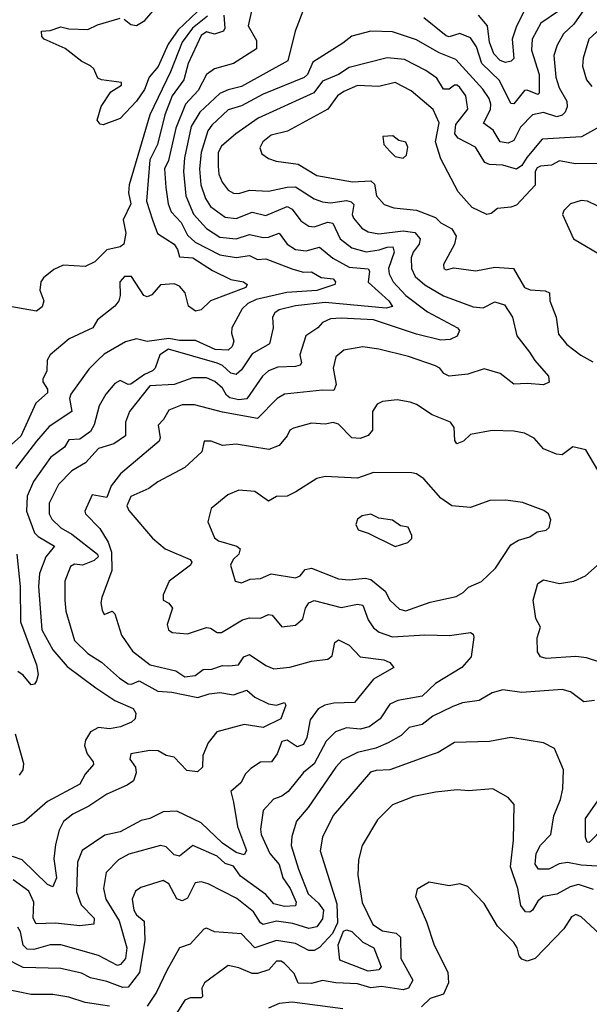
# Model space of a CAD drawing. Extents: x 1921360 to 2014538, y 768294 to 907744.
# Tile 81 of 256: x 1988852 to 1990966, y 776006 to 779658. Entities that reach past the tile are written whole.
import ezdxf

# ---------------------------------------------------------------- set-up
doc = ezdxf.new("R2010")
doc.units = 0

msp = doc.modelspace()

# ---------------------------------------------------------------- linework, layer by layer
at = {"layer": '0CON10XD'}
for points in [[(1989557.7, 779732.3), (1989439.8, 779620.2), (1989402.7, 779567.3), (1989365.4, 779484.6), (1989332.9, 779445), (1989315, 779398.5), (1989285, 779355.6), (1989225, 779291.2), (1989161.7, 779268.3), (1989150.6, 779270.6), (1989140, 779285), (1989154.5, 779335.5), (1989190.3, 779389.7), (1989230, 779415), (1989230, 779425), (1989155.8, 779434.2), (1989141.5, 779441.5), (1989127.1, 779475), (1989115, 779486.8), (1989082.4, 779502.4), (1989020.9, 779550.8), (1988943.3, 779585), (1988934, 779595), (1988932.9, 779615), (1988965, 779618.1), (1989005, 779631.7), (1989035, 779624.5), (1989105, 779621.9), (1989141.1, 779638.9), (1989225, 779663.2)], [(1989239.8, 779659.8), (1989265, 779640), (1989285, 779636.2), (1989316.7, 779655), (1989368, 779715)], [(1989609.6, 779675), (1989613.6, 779626.4), (1989607.8, 779615), (1989575, 779604.7), (1989545, 779613.3), (1989525, 779599.2), (1989477.7, 779495), (1989460.8, 779435), (1989417.5, 779375), (1989390.3, 779305), (1989363.2, 779195), (1989335, 779138.2), (1989323.1, 778985), (1989345.2, 778915), (1989363.9, 778865), (1989425.5, 778825), (1989438.1, 778805), (1989445, 778777.9), (1989495, 778774.5), (1989567.7, 778727.7), (1989635, 778694.1), (1989681.9, 778685), (1989695.6, 778675), (1989691.2, 778665), (1989560, 778615), (1989525, 778581.4), (1989505, 778576.9), (1989478.7, 778595), (1989466.6, 778645), (1989445, 778669.1), (1989425, 778677.5), (1989375, 778674.7), (1989342.4, 778637.6), (1989325, 778629.2), (1989313.3, 778635), (1989266.5, 778705), (1989241.1, 778705), (1989223.9, 778685), (1989225.5, 778635), (1989220, 778615), (1989204.7, 778595.3), (1989140.6, 778545), (1989123.1, 778515), (1989035.8, 778474.2), (1988965, 778414.5), (1988954.6, 778395), (1988952.2, 778355), (1988938.1, 778325), (1988938, 778315), (1988955, 778287.8), (1988955, 778273.6), (1988911.4, 778235), (1988856.4, 778113.6), (1988695, 777971.4)], [(1989908.9, 779705), (1989874.5, 779615), (1989847.3, 779505), (1989675, 779409.6), (1989625, 779398), (1989595, 779383.5), (1989520, 779315), (1989488.4, 779261.6), (1989463.4, 779145), (1989459.6, 779095), (1989468.6, 779005), (1989496.7, 778936.7), (1989545, 778882.9), (1989595, 778851.1), (1989655, 778845.5), (1989705, 778861.4), (1989755, 778850), (1989775, 778851), (1989815, 778865.8), (1989845, 778825.3), (1989875, 778805.7), (1989915, 778800.9), (1989965, 778814.3), (1990013.6, 778773.6), (1990075, 778739.3), (1990145, 778733.8), (1990149.8, 778725), (1990145, 778684.7), (1990221.8, 778615), (1990235, 778594.3), (1990211.7, 778588.3), (1989985, 778608.9), (1989875, 778596.5), (1989815, 778581), (1989799.3, 778570.7), (1989790, 778555), (1989792, 778515), (1989778.8, 778455), (1989715, 778418.1), (1989675, 778358.9), (1989655, 778342.1), (1989635, 778346.6), (1989605, 778374.5), (1989585, 778383.3), (1989404.7, 778435.3), (1989372.4, 778415), (1989354.9, 778365.1), (1989345.1, 778354.9), (1989315, 778341.2), (1989265, 778305.4), (1989254.5, 778304.5), (1989225, 778319.5), (1989205, 778308.8), (1989171.3, 778268.7), (1989146.5, 778225), (1989127.9, 778155), (1989115, 778130.8), (1989075, 778102.1), (1989035, 778099.1), (1989018, 778072), (1988966.2, 778033.8), (1988903.4, 777945), (1988879.7, 777890.3), (1988877.3, 777835), (1988907.6, 777755), (1988920.4, 777740.4), (1988980.8, 777705), (1988949.7, 777665), (1988926.2, 777603.8), (1988921.7, 777555), (1988933.8, 777395), (1988975, 777320), (1989028, 777258), (1989135, 777179.3), (1989205, 777132.2), (1989272.6, 777102.6), (1989283.4, 777085), (1989280.4, 777065), (1989267.4, 777052.6), (1989225.6, 777034.4), (1989185, 777027.8), (1989145, 777031.9), (1989115, 777016.2), (1989095.9, 776985), (1989092.6, 776965), (1989102, 776935), (1989125.3, 776905), (1989126.4, 776895), (1989095, 776859.6), (1989075, 776822.5), (1988955, 776757.6), (1988868.1, 776681.9), (1988805, 776662)], [(1990945, 779694.2), (1990908.7, 779641.3), (1990870, 779605), (1990846.4, 779563.6), (1990834.3, 779525), (1990841.9, 779445), (1990853.5, 779405), (1990881.6, 779355), (1990883.4, 779335), (1990875.8, 779315), (1990865, 779303.8), (1990845, 779297.9), (1990795, 779313.1), (1990755, 779304.7), (1990710.4, 779259.6), (1990685, 779210), (1990665, 779199.6), (1990635, 779204.2), (1990608.3, 779248.3), (1990573.5, 779273.5), (1990598.5, 779325), (1990600.5, 779345), (1990594.3, 779365), (1990570.6, 779400.6), (1990470.1, 779510.1), (1990408.8, 779535), (1990325, 779582.5), (1990235, 779613.2), (1990154.7, 779615.3), (1990085, 779596.1), (1990050.7, 779570.7), (1989940, 779500), (1989919.5, 779455), (1989907, 779443), (1989755, 779381.5), (1989675, 779338.1), (1989625, 779323), (1989565, 779266.3), (1989550.7, 779245), (1989525.5, 779165), (1989519.3, 779105), (1989524.8, 779045), (1989541.2, 778995), (1989560, 778965), (1989615, 778925.2), (1989655, 778920.4), (1989715, 778944.3), (1989765, 778931.6), (1989845, 778964.8), (1989863.1, 778955), (1989895, 778911.1), (1989925, 778891.6), (1989945, 778889.7), (1989995, 778906.3), (1990013.4, 778903.4), (1990041.7, 778845), (1990085, 778811.6), (1990137.2, 778797.2), (1990185.6, 778804.4), (1990215, 778814.6), (1990236.9, 778815), (1990241, 778795), (1990220.4, 778735), (1990223, 778715), (1990238.3, 778685), (1990284.8, 778635), (1990365, 778573.6), (1990476, 778515), (1990484.1, 778505), (1990475.7, 778484.3), (1990449, 778471), (1990415, 778469.4), (1990325, 778491.9), (1990165, 778544.1), (1990045, 778550.9), (1990005, 778547.7), (1989975.6, 778535), (1989958.9, 778515), (1989913.2, 778485), (1989891.9, 778415), (1989897.1, 778385), (1989893.1, 778376.9), (1989875, 778371), (1989810.5, 778369.5), (1989774.8, 778355.2), (1989752.7, 778335), (1989695, 778251.9), (1989665, 778247.2), (1989632.3, 778255), (1989619.6, 778265), (1989605, 778290.8), (1989575.7, 778315.7), (1989545, 778328.8), (1989495, 778329.6), (1989425, 778304.1), (1989335, 778299.8), (1989259, 778205), (1989245.3, 778165), (1989245.2, 778114.7), (1989200.8, 778085), (1989145, 778066.8), (1989095.9, 778014.1), (1989045.3, 777985), (1988995.8, 777934.2), (1988961.2, 777865), (1988961.8, 777825), (1988971.2, 777805), (1989005, 777772.9), (1989045, 777749.4), (1989140.9, 777675), (1989143.3, 777665), (1989128.7, 777651.3), (1989085, 777634.8), (1989055, 777638.1), (1989040.6, 777629.4), (1989019.5, 777575), (1989019.3, 777505), (1989023.5, 777463.5), (1989055.3, 777355), (1989105, 777306.6), (1989156.1, 777275), (1989222.2, 777215), (1989255, 777194.7), (1989266.4, 777193.6), (1989295, 777205.4), (1989365, 777166.9), (1989416.5, 777163.5), (1989513.5, 777143.5), (1989555, 777157.8), (1989595, 777162.5), (1989645, 777153.7), (1989695, 777170.5), (1989724.6, 777144.6), (1989775, 777120), (1989805, 777115.4), (1989835, 777125.6), (1989840, 777115), (1989821.2, 777065), (1989755, 777032.5), (1989685, 777043.3), (1989584, 777016), (1989550.8, 776975), (1989532.1, 776927.9), (1989529.8, 776885), (1989511.7, 776868.3), (1989472.8, 776872.9), (1989425, 776921.9), (1989395, 776928.1), (1989366, 776946), (1989335, 776947.3), (1989265, 776935.2), (1989260.6, 776915), (1989281.8, 776885), (1989283.8, 776863.8), (1989273.8, 776835), (1989251, 776819), (1989175.7, 776785), (1989109.2, 776740.8), (1989048.7, 776711.3), (1989015, 776683.5), (1988998.5, 776651.5), (1988985, 776598.8), (1988979.4, 776545), (1988988.4, 776475), (1988975, 776441.1), (1988955, 776449.6), (1988861.1, 776541.1), (1988825, 776553.9)], [(1989714, 779696), (1989699.2, 779635), (1989731, 779581), (1989730.6, 779549.4), (1989645.6, 779495), (1989575, 779475.3), (1989545.3, 779455), (1989514.9, 779395.1), (1989467.6, 779345), (1989431.4, 779255), (1989404.2, 779135.8), (1989390, 779105), (1989394.4, 779035), (1989403.4, 778975), (1989414.1, 778945), (1989451.6, 778905), (1989475, 778858.3), (1989502.7, 778832.7), (1989595, 778786.2), (1989655, 778775.5), (1989705, 778782.9), (1989735, 778768.6), (1989765, 778771), (1989865, 778732.3), (1989905, 778721.9), (1989935, 778722.4), (1989971.2, 778701.2), (1990015, 778696.2), (1990024.3, 778685), (1990021.4, 778675), (1989955, 778652.9), (1989843.8, 778646.2), (1989730, 778620), (1989698.7, 778605), (1989677.3, 778585), (1989639.6, 778515), (1989638.5, 778495), (1989647.2, 778465), (1989640.7, 778445), (1989625, 778431.6), (1989577.1, 778435), (1989505, 778468.2), (1989445, 778468.4), (1989405, 778475.6), (1989325, 778463.8), (1989285, 778474.3), (1989245, 778463.2), (1989165, 778417.1), (1989143.8, 778396.2), (1989108.4, 778361.6), (1989041.3, 778268.7), (1989037.4, 778252.6), (1989045.2, 778204.8), (1988961.2, 778148.8), (1988914.8, 778095), (1988836.8, 777993.2)], [(1990850.7, 779689.3), (1990785.3, 779645), (1990753.8, 779585), (1990751.5, 779545), (1990779.5, 779455), (1990780, 779385), (1990775, 779380.4), (1990735, 779396.9), (1990725, 779395.3), (1990685, 779345.3), (1990675, 779347.3), (1990632.2, 779432.2), (1990566.4, 779495), (1990546.6, 779556.6), (1990525, 779590.4), (1990485, 779606.5), (1990445, 779594.8), (1990435, 779598.1), (1990351.2, 779665)], [(1990725, 779692.4), (1990695, 779634), (1990679.2, 779585), (1990686, 779514), (1990675.7, 779504.3), (1990655, 779499.6), (1990635, 779506.5), (1990610.8, 779530.8), (1990595.6, 779575), (1990588, 779635), (1990555, 779674.1)], [(1989549.5, 779670.5), (1989493.5, 779626.5), (1989455.1, 779575), (1989411.2, 779465), (1989334.6, 779305), (1989258.1, 779045), (1989255.3, 779015), (1989264.4, 778975), (1989236.2, 778915), (1989245.4, 778865.4), (1989238.6, 778825), (1989225, 778815.6), (1989175, 778804.2), (1989130.3, 778759.7), (1989095, 778742), (1989013.2, 778746.8), (1988978.7, 778731.3), (1988940, 778700), (1988931.1, 778685), (1988926.5, 778655), (1988941.6, 778615), (1988935, 778592.9), (1988915, 778576.5), (1988795, 778597.5)], [(1991025, 779640.6), (1990963.9, 779585), (1990942.5, 779515), (1990939.8, 779485), (1990954.7, 779435), (1990975, 779409.6)], [(1991047.7, 779285), (1990936.1, 779223.9), (1990790.8, 779215), (1990733.5, 779146.5), (1990715, 779117.1), (1990695, 779103.8), (1990645, 779118.2), (1990595, 779121.1), (1990577.8, 779127.8), (1990543.6, 779185), (1990478.6, 779218.6), (1990466.5, 779235), (1990470.9, 779269.1), (1990515.3, 779325.3), (1990507.8, 779375), (1990485, 779405.8), (1990475, 779415.2), (1990465, 779415.2), (1990445, 779400.7), (1990425, 779400), (1990400.3, 779440.3), (1990358.8, 779468.8), (1990280.1, 779510.1), (1990215, 779516.2), (1990075, 779480), (1990035, 779454), (1989975, 779430.2), (1989943.8, 779386.2), (1989736.9, 779293.1), (1989653.9, 779235), (1989601.2, 779188.8), (1989588.9, 779165), (1989588.4, 779115), (1989590.8, 779085), (1989603.2, 779055), (1989625, 779025.3), (1989645, 779014.7), (1989665, 779013.3), (1989705, 779025.7), (1989775, 779022.3), (1989845, 779037.2), (1989875, 779037.4), (1989945, 778993.2), (1989975, 778982), (1990005, 778978), (1990065, 778987.6), (1990082.5, 778982.5), (1990091.9, 778971.9), (1990086.1, 778935), (1990091.1, 778921.1), (1990121.1, 778885), (1990145, 778871.1), (1990185, 778864.1), (1990275, 778874.2), (1990318.2, 778868.2), (1990338.3, 778845), (1990334.2, 778825), (1990311.7, 778795), (1990304.8, 778775), (1990305.8, 778735), (1990319.1, 778705), (1990355, 778674.7), (1990425, 778633.7), (1990535, 778592.7), (1990571.3, 778588.7), (1990615, 778611.3), (1990650.5, 778600.5), (1990680.5, 778555), (1990696.2, 778485), (1990743.5, 778425), (1990763.3, 778393.3), (1990814.5, 778335), (1990816.4, 778313.6), (1990796, 778304), (1990735, 778308.8), (1990685, 778305.4), (1990635, 778345.3), (1990575, 778362.2), (1990515, 778342.7), (1990445, 778335.9), (1990425.6, 778345), (1990410.4, 778365), (1990395, 778373.8), (1990295, 778408.7), (1990185, 778436.2), (1990125, 778444.1), (1990055, 778431.5), (1990025, 778407.1), (1990015.5, 778365), (1990026.8, 778305), (1990017.7, 778282.3), (1989975, 778284.2), (1989835, 778269.2), (1989807.4, 778252.6), (1989735, 778178.6), (1989605, 778202.4), (1989500.2, 778229.8), (1989455, 778228.7), (1989405, 778210), (1989386.2, 778175), (1989366.4, 778153.6), (1989373.7, 778106.3), (1989369.6, 778095), (1989226.2, 777973.8), (1989191.4, 777928.6), (1989175, 777886), (1989121.2, 777895), (1989093.7, 777835), (1989096.1, 777825), (1989149.9, 777769.9), (1989179.9, 777719.9), (1989192.6, 777682.6), (1989194.3, 777615), (1989156.9, 777515), (1989153.1, 777495), (1989157.6, 777467.6), (1989165, 777452), (1989195, 777463.8), (1989205, 777453.8), (1989229.3, 777375), (1989271.2, 777315), (1989335.8, 777265), (1989432, 777242), (1989465, 777220.6), (1989503.3, 777225), (1989532.3, 777247.7), (1989565, 777248.9), (1989605, 777262.4), (1989628.6, 777261.4), (1989664.2, 777265), (1989684.3, 777295), (1989705, 777303.1), (1989765, 777262.1), (1989795, 777250), (1989855, 777256.6), (1989935, 777278.4), (1989995, 777286.1), (1990012, 777298), (1990021.9, 777348.1), (1990035, 777357.5), (1990075, 777337.5), (1990115, 777294), (1990202.9, 777282.9), (1990225, 777273.1), (1990240, 777255), (1990165, 777211.3), (1990094.7, 777125.3), (1990017.7, 777122.3), (1989984.4, 777115), (1989959, 777101), (1989929.6, 777060.4), (1989918, 776995), (1989905, 776968.8), (1989881.1, 776961.1), (1989845, 776985.2), (1989825, 776980.6), (1989807.1, 776935), (1989785.8, 776905), (1989745, 776903.6), (1989709.2, 776880.8), (1989690, 776860), (1989672.5, 776827.5), (1989635.5, 776795), (1989644.8, 776754.8), (1989660.5, 776665), (1989693.3, 776576.7), (1989685, 776560.6), (1989655, 776569.1), (1989605, 776603.5), (1989525, 776678.3), (1989435, 776722.1), (1989385, 776720), (1989335, 776694.2), (1989302.7, 776687.3), (1989225, 776644.8), (1989167.4, 776632.6), (1989084, 776576), (1989066.6, 776533.4), (1989062.3, 776422.3), (1989079.8, 776375), (1989128.4, 776325), (1989127.4, 776302.6), (1989075, 776296.6), (1988985, 776306.6), (1988913.7, 776303.7), (1988901.9, 776325), (1988904.7, 776385), (1988886.3, 776425), (1988827.3, 776467.3)], [(1990995, 779124.2), (1990913.6, 779123.6), (1990855, 779134.7), (1990825, 779117.8), (1990785, 779114.7), (1990771.8, 779108.2), (1990765.2, 779095), (1990765, 779044.6), (1990695, 778970.3), (1990675, 778962.1), (1990625, 778957.5), (1990601.4, 778938.6), (1990585, 778935.5), (1990531.3, 778961.3), (1990479.4, 779019.4), (1990415, 779141.5), (1990395.4, 779204.6), (1990407.9, 779275), (1990386.6, 779325), (1990304.5, 779394.5), (1990244.8, 779424.8), (1990185, 779410.5), (1990105, 779413.9), (1990055, 779391.2), (1990031.6, 779375), (1989995, 779326.2), (1989845.9, 779244.1), (1989785, 779229), (1989753.9, 779205), (1989742.9, 779182.9), (1989750.4, 779160.4), (1989775, 779142.5), (1989803.2, 779133.2), (1989885, 779122.2), (1989955, 779080), (1990086.9, 779056.9), (1990155, 779059.7), (1990168.1, 779048.1), (1990176.2, 779005), (1990205, 778972.5), (1990240.1, 778960.1), (1990325, 778951.2), (1990395, 778924.6), (1990415, 778903.8), (1990455, 778881.8), (1990471.1, 778855), (1990465.4, 778825), (1990425, 778750), (1990425.8, 778735), (1990435, 778730), (1990463.1, 778736.9), (1990545, 778726.1), (1990615, 778740.4), (1990684.7, 778734.7), (1990725.5, 778665), (1990745.6, 778655.6), (1990801.9, 778651.9), (1990817.8, 778645), (1990819.6, 778615), (1990842.1, 778555), (1990851.1, 778491.1), (1990882.4, 778452.4), (1990933.6, 778413.6), (1990979.1, 778389.1)], [(1990275, 779143.8), (1990286.7, 779155), (1990292, 779185), (1990285, 779203.8), (1990259.3, 779209.3), (1990236.4, 779226.4), (1990200, 779225), (1990203.3, 779195), (1990225, 779170), (1990245, 779150), (1990275, 779143.8)], [(1990995, 778967.3), (1990959.2, 778985), (1990935, 778987.2), (1990895.8, 778975), (1990870.5, 778949.5), (1990866, 778935), (1990906.7, 778845), (1991025, 778776)], [(1990997.4, 777987.4), (1990952.3, 778062.3), (1990905, 778074), (1990865, 778043.8), (1990843.9, 778046.1), (1990795.4, 778065.4), (1990761.2, 778105), (1990725, 778123.8), (1990685, 778132), (1990605, 778134.4), (1990525, 778118.8), (1990498.8, 778095), (1990474.3, 778084.3), (1990466.8, 778096.8), (1990464.1, 778145), (1990450.7, 778165), (1990381.9, 778191.9), (1990325, 778230.6), (1990300.8, 778239.2), (1990252.8, 778247.2), (1990198.3, 778241.7), (1990178.3, 778231.7), (1990161.4, 778205), (1990160.8, 778135), (1990144.6, 778115.4), (1990115, 778104), (1990085, 778106.9), (1990035, 778157.7), (1990015, 778163.2), (1989985, 778158), (1989935, 778161.8), (1989867.8, 778142.2), (1989854.6, 778135.4), (1989845, 778114.2), (1989815, 778078.9), (1989776.8, 778063.2), (1989655, 778082.9), (1989605, 778078.5), (1989562.5, 778095), (1989536.7, 778095), (1989527.5, 778055), (1989465, 777996.4), (1989365, 777943.1), (1989331.5, 777918.5), (1989265, 777889.6), (1989250, 777855), (1989257.1, 777837.1), (1989345, 777734.6), (1989392.2, 777695), (1989484.4, 777655), (1989490.9, 777645), (1989485.9, 777634.1), (1989406.4, 777575), (1989384, 777525), (1989384, 777505), (1989405, 777493.1), (1989418.5, 777475), (1989399.4, 777415), (1989404.4, 777395), (1989417.5, 777385), (1989475, 777380), (1989545, 777402.7), (1989560.5, 777400.5), (1989585, 777385.3), (1989601.2, 777385), (1989678.3, 777431.7), (1989705, 777439.7), (1989745, 777438.4), (1989775, 777451.6), (1989788.9, 777448.9), (1989825, 777405.5), (1989875, 777412.2), (1989902.2, 777435), (1989912.8, 777475), (1989924.6, 777495), (1989945, 777504), (1990045, 777476.9), (1990105, 777490), (1990125, 777486.7), (1990145, 777431.9), (1990165, 777402.1), (1990186.1, 777386.1), (1990235, 777369.2), (1990355, 777376.5), (1990446.7, 777373.3), (1990525, 777384.4), (1990535, 777378), (1990537.1, 777367.1), (1990526.9, 777295), (1990492.2, 777255), (1990394.5, 777195.5), (1990345, 777148.9), (1990255, 777132.6), (1990225, 777119.1), (1990189.3, 777065), (1990148.9, 777035), (1990115, 777025.8), (1990065, 777031), (1990024.1, 777015.9), (1989988.8, 776981.2), (1989945, 776898), (1989904.8, 776865.2), (1989848.8, 776795), (1989825, 776777.7), (1989793.6, 776766.4), (1989755.4, 776725), (1989745.2, 776655.3), (1989748.4, 776635), (1989779.6, 776565), (1989814.4, 776524.4), (1989828.8, 776475), (1989856.1, 776435), (1989877.6, 776385), (1989875, 776370.5), (1989835, 776368.3), (1989795, 776378.7), (1989765, 776413), (1989671.5, 776481.5), (1989645, 776518.2), (1989615, 776527.8), (1989585, 776555.1), (1989495, 776595.2), (1989445, 776555.4), (1989425, 776559.6), (1989395, 776589.1), (1989375, 776594.7), (1989257, 776563), (1989219, 776541), (1989172.7, 776495), (1989162.5, 776435), (1989172.1, 776395), (1989221, 776315), (1989249.4, 776215), (1989245.1, 776174.9), (1989226.6, 776153.4), (1989215, 776149.4), (1989145, 776187.2), (1989005, 776225.7), (1988965, 776225.6), (1988905, 776208.7), (1988879.8, 776209.8), (1988865.2, 776225), (1988855.6, 776275), (1988845, 776292.1)], [(1990285, 777464.8), (1990375, 777497.8), (1990471.7, 777518.3), (1990497.4, 777532.6), (1990517.2, 777552.8), (1990565, 777574.5), (1990617, 777623), (1990675, 777710), (1990702.7, 777727.3), (1990745, 777739.6), (1990771.6, 777758.4), (1990805.5, 777764.5), (1990816.1, 777773.9), (1990823, 777803), (1990814.5, 777825), (1990797.4, 777837.4), (1990717.3, 777867.3), (1990656.2, 777876.2), (1990595.9, 777874.1), (1990525, 777848.1), (1990455, 777854.6), (1990415, 777882.7), (1990352.2, 777955), (1990325, 777972.7), (1990306.6, 777976.6), (1990165, 777977.8), (1990105, 777956.9), (1989985, 777963.5), (1989955, 777956.4), (1989876.2, 777906.2), (1989845, 777890), (1989805, 777889.4), (1989775, 777871.4), (1989725, 777907.3), (1989665, 777912.5), (1989624.2, 777895), (1989563.1, 777845), (1989550, 777795), (1989575.3, 777735.3), (1989590, 777725), (1989657.5, 777705), (1989670, 777695), (1989665.7, 777675), (1989643.6, 777655), (1989634.5, 777635), (1989651.5, 777575), (1989675, 777568.4), (1989707.8, 777582.2), (1989745, 777584.5), (1989785, 777601.9), (1989875, 777586.9), (1989892.7, 777595), (1989911.3, 777618.7), (1989935, 777623.2), (1990035, 777584.1), (1990075, 777580.3), (1990135, 777586.5), (1990155, 777581), (1990207.9, 777537.9), (1990225.8, 777505), (1990261, 777471), (1990285, 777464.8)], [(1990245, 777704), (1990291.7, 777718.3), (1990307.1, 777732.9), (1990307.5, 777745), (1990293.3, 777775), (1990265, 777780), (1990235, 777801.4), (1990185, 777809.2), (1990155, 777824), (1990122.3, 777817.7), (1990105.8, 777805), (1990098.8, 777785), (1990107.5, 777765), (1990145, 777753.8), (1990245, 777704)], [(1988842.1, 777675), (1988853.5, 777555), (1988854.6, 777424.6), (1988914.2, 777265), (1988920.8, 777229.2), (1988914.3, 777205), (1988907.4, 777192.6), (1988895, 777190), (1988865, 777226), (1988845, 777240)], [(1991004.7, 777274.7), (1990955, 777291.1), (1990916, 777296), (1990805, 777287.7), (1990784.7, 777294.7), (1990773.3, 777313.3), (1990772.2, 777365), (1990783.9, 777403.9), (1990766.8, 777436.8), (1990757.1, 777505), (1990775, 777566), (1990795, 777579.5), (1990855, 777566.5), (1990908, 777575), (1990951.4, 777595), (1991006.4, 777643.6)], [(1990985, 777132), (1990945, 777128), (1990895.8, 777165), (1990865, 777173.3), (1990715, 777161.8), (1990645, 777171.9), (1990605, 777161.4), (1990557.4, 777132.6), (1990495, 777124.1), (1990459.3, 777110.7), (1990385, 777074.7), (1990345, 777043.3), (1990297.3, 777032.7), (1990267.6, 777002.4), (1990218.9, 776975), (1990174, 776956), (1990105, 776939.2), (1990049, 776911), (1990024.5, 776885.5), (1989922.9, 776735), (1989878.8, 776685), (1989862, 776628), (1989859.4, 776595), (1989886.4, 776506.4), (1989922.8, 776415), (1989961.2, 776381.2), (1989979.7, 776355), (1989975, 776322.2), (1989955, 776293), (1989925, 776286.6), (1989865, 776305.5), (1989805, 776314.5), (1989755, 776301.6), (1989745, 776307.9), (1989719.2, 776349.2), (1989658, 776398), (1989552, 776452), (1989525, 776460.1), (1989503.3, 776456.7), (1989475, 776399.1), (1989455, 776389.6), (1989435, 776396.8), (1989405, 776452.5), (1989385, 776465.4), (1989301.7, 776438.3), (1989281.3, 776425), (1989269, 776395), (1989275.5, 776355), (1989285, 776337.3), (1989313.9, 776313.9), (1989316.6, 776243.4), (1989296.9, 776123.1), (1989255, 776068.7), (1989235, 776068.3), (1989175, 776090.4), (1989115, 776103.4), (1989081.3, 776121.3), (1989005, 776138.6), (1988865, 776141.9), (1988797.2, 776177.2)], [(1988851.3, 776855), (1988865.3, 776875), (1988867.4, 776897.4), (1988837.1, 777007.1)], [(1991015, 776517.1), (1990935, 776521.8), (1990885, 776531.5), (1990853.5, 776526.5), (1990815, 776507.2), (1990776.9, 776506.9), (1990764.2, 776525), (1990768.9, 776565), (1990784, 776596), (1990822.3, 776635), (1990834.2, 776705), (1990858.9, 776765), (1990867.9, 776805), (1990870, 776875), (1990836, 776955), (1990795, 776975.6), (1990674.2, 776995.8), (1990595, 776980.7), (1990465, 776976.2), (1990405, 776939.2), (1990378.6, 776931.4), (1990225, 776875.2), (1990175, 776873.1), (1990153.9, 776866.1), (1990015, 776706.5), (1989975.3, 776625), (1989966.9, 776575), (1990028.7, 776378.7), (1990031.7, 776308.3), (1990012.2, 776267.8), (1989965, 776216.7), (1989945, 776205.2), (1989925, 776204.8), (1989875, 776231.4), (1989805, 776242.6), (1989725, 776215.3), (1989675, 776267.1), (1989575, 776274), (1989545, 776287.5), (1989535, 776284), (1989485, 776228.2), (1989444.7, 776215.3), (1989398.5, 776131.5), (1989359.4, 776050.6), (1989325, 775998.5)], [(1990981.5, 776431.5), (1990925, 776449.7), (1990895, 776441.4), (1990845, 776414), (1990794.5, 776405), (1990775, 776388.7), (1990755, 776354.7), (1990745, 776347.3), (1990729.2, 776349.2), (1990711.9, 776371.9), (1990700.4, 776435), (1990673.1, 776515), (1990684.6, 776615), (1990686.3, 776746.3), (1990665, 776772.5), (1990607.5, 776805), (1990517.1, 776797.1), (1990475, 776801.1), (1990395, 776792.1), (1990314.2, 776775.8), (1990235, 776745.4), (1990179.8, 776690.2), (1990122.4, 776595), (1990108.8, 776541.2), (1990106.5, 776485), (1990123.3, 776383.3), (1990162, 776302), (1990197.9, 776277.9), (1990248.9, 776268.9), (1990264.7, 776255), (1990266.1, 776175), (1990310.2, 776095), (1990295.1, 776064.9), (1990275, 776058.8), (1990195, 776071.8), (1990155, 776066.2), (1990105, 776082.1), (1990025, 776084.8), (1989975, 776093.9), (1989935, 776083.1), (1989885, 776083.4), (1989870.1, 776120.1), (1989835, 776157.1), (1989822.5, 776165), (1989805, 776165.4), (1989776.2, 776133.8), (1989735, 776119.3), (1989715, 776120), (1989665, 776141.5), (1989625, 776150), (1989537.3, 776085), (1989527.8, 776065), (1989530, 776035), (1989525, 776030), (1989485, 776030), (1989465, 776021.1), (1989400.9, 775919.1)], [(1991019, 776661), (1990965, 776605.6), (1990957, 776607), (1990951.2, 776625), (1990951.8, 776695), (1991014.6, 776785)], [(1991005, 776266.2), (1990935, 776330), (1990915, 776338.5), (1990899.9, 776330.1), (1990870.6, 776285), (1990765, 776175.5), (1990735, 776165.5), (1990715, 776173.3), (1990705.3, 776185.3), (1990697.5, 776215), (1990685, 776234.3), (1990624.5, 776295), (1990575, 776379.2), (1990515, 776442.9), (1990485, 776452.2), (1990445, 776445.6), (1990371.7, 776458.3), (1990327, 776433), (1990321.2, 776405), (1990362, 776312), (1990390, 776225), (1990440.4, 776125), (1990442.7, 776085), (1990425, 776043.5), (1990375, 776027.3), (1990343.2, 775996.8)], [(1990145, 776129.1), (1990039.6, 776169.6), (1990033.8, 776226.2), (1990053.6, 776276.4), (1990065, 776282.3), (1990085, 776275.6), (1990125, 776235.7), (1990165.8, 776215), (1990193.9, 776145), (1990185, 776133.3), (1990145, 776129.1)], [(1989185, 775998.9), (1989095, 776012.9), (1989035, 776032.2), (1988975, 776041.4), (1988895, 776041.8), (1988798.8, 776061.2), (1988715, 776061.1), (1988695, 776054.7), (1988665, 776032.9), (1988630.9, 776029.1), (1988565, 775964.3)], [(1990050.6, 775989.4), (1989863.5, 776013.5), (1989815, 776008.1), (1989775, 775990.8)]]:
    msp.add_lwpolyline(points, dxfattribs=at)

doc.saveas('drawing.dxf')
